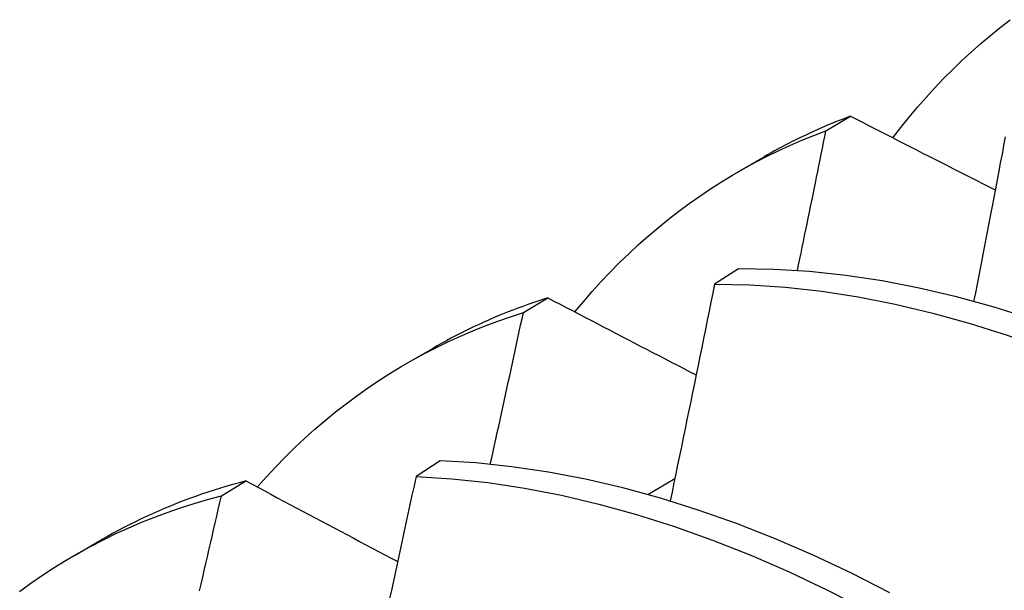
# Model space of a CAD drawing. Header units: inches. Extents: x 202.5 to 236.7, y 67 to 121.5.
# Tile 24 of 48: x 223.3575 to 223.4608, y 80.5369 to 80.5967. Entities that reach past the tile are written whole.
import ezdxf

# ---------------------------------------------------------------- set-up
doc = ezdxf.new("R2010")
doc.units = ezdxf.units.IN
doc.header["$MEASUREMENT"] = 0
doc.layers.add('Visible Edges(ANSI)', color=7, linetype='Continuous', lineweight=25)

msp = doc.modelspace()

# ---------------------------------------------------------------- linework, layer by layer
at = {"layer": 'Visible Edges(ANSI)'}
for p, q in [((223.44209, 80.58507), (223.44466, 80.5866)), ((223.4328, 80.58072), (223.43561, 80.58235)), ((223.43292, 80.5706), (223.43039, 80.56898)), ((223.41033, 80.56601), (223.41289, 80.56755)), ((223.45758, 80.56718), (223.4576, 80.5672)), ((223.398, 80.56063), (223.40081, 80.56225)), ((223.4016, 80.55046), (223.39907, 80.54883)), ((223.42339, 80.54693), (223.42623, 80.54861)), ((223.37864, 80.54679), (223.3812, 80.54835)), ((223.3632, 80.54054), (223.36602, 80.54216))]:
    msp.add_line(p, q, dxfattribs=at)
at = {"layer": 'Visible Edges(ANSI)', "flags": 128}
for points in [[(223.4491, 80.58434), (223.44995, 80.58543), (223.45081, 80.5865), (223.45169, 80.58754), (223.45259, 80.58856), (223.4535, 80.58957), (223.45444, 80.59054), (223.45539, 80.5915), (223.45635, 80.59243), (223.45733, 80.59333), (223.45833, 80.59421), (223.45935, 80.59507), (223.46038, 80.59591), (223.46143, 80.59672)], [(223.44466, 80.5866), (223.44427, 80.58645), (223.44388, 80.5863), (223.44349, 80.58615), (223.4431, 80.586), (223.44271, 80.58584), (223.44232, 80.58568), (223.44194, 80.58551), (223.44156, 80.58535), (223.44117, 80.58518), (223.44079, 80.58501), (223.44041, 80.58483), (223.44004, 80.58466), (223.43966, 80.58448), (223.43929, 80.5843), (223.43891, 80.58411), (223.43854, 80.58393), (223.43817, 80.58374), (223.4378, 80.58355), (223.43743, 80.58335), (223.43706, 80.58316), (223.4367, 80.58296), (223.43634, 80.58276), (223.43597, 80.58255), (223.43561, 80.58235)], [(223.44466, 80.5866), (223.44529, 80.58628), (223.44592, 80.58596), (223.44655, 80.58564), (223.44718, 80.58532), (223.44781, 80.58499), (223.44844, 80.58467), (223.44907, 80.58435), (223.4497, 80.58403), (223.45034, 80.58371), (223.45097, 80.58339), (223.4516, 80.58306), (223.45223, 80.58274), (223.45287, 80.58242), (223.4535, 80.5821), (223.45413, 80.58178), (223.45477, 80.58146), (223.4554, 80.58113), (223.45604, 80.58081), (223.45667, 80.58049), (223.45731, 80.58017), (223.45794, 80.57985), (223.45858, 80.57952), (223.45922, 80.5792), (223.45985, 80.57888)], [(223.41574, 80.56607), (223.41664, 80.56715), (223.41756, 80.56821), (223.4185, 80.56925), (223.41945, 80.57026), (223.42043, 80.57125), (223.42142, 80.57221), (223.42243, 80.57315), (223.42346, 80.57406), (223.4245, 80.57494), (223.42556, 80.5758), (223.42664, 80.57664), (223.42774, 80.57745), (223.42885, 80.57823), (223.42998, 80.57898), (223.43112, 80.57971), (223.43228, 80.58042), (223.43345, 80.58109), (223.43464, 80.58174), (223.43585, 80.58236), (223.43707, 80.58296), (223.4383, 80.58353), (223.43955, 80.58407), (223.44081, 80.58458), (223.44209, 80.58507)], [(223.43909, 80.57041), (223.43922, 80.57102), (223.43935, 80.57163), (223.43947, 80.57224), (223.4396, 80.57285), (223.43973, 80.57347), (223.43985, 80.57408), (223.43998, 80.57469), (223.4401, 80.5753), (223.44023, 80.57591), (223.44035, 80.57652), (223.44048, 80.57713), (223.4406, 80.57774), (223.44073, 80.57835), (223.44085, 80.57896), (223.44098, 80.57958), (223.4411, 80.58019), (223.44123, 80.5808), (223.44135, 80.58141), (223.44147, 80.58202), (223.4416, 80.58263), (223.44172, 80.58324), (223.44184, 80.58385), (223.44197, 80.58446), (223.44209, 80.58507)], [(223.46091, 80.58445), (223.46074, 80.58354), (223.46057, 80.58263), (223.46039, 80.58172), (223.46022, 80.58082), (223.46005, 80.57991), (223.45988, 80.579), (223.4597, 80.57809), (223.45953, 80.57718), (223.45935, 80.57628), (223.45918, 80.57537), (223.459, 80.57446), (223.45883, 80.57355), (223.45865, 80.57264), (223.45848, 80.57173), (223.4583, 80.57082), (223.45812, 80.56991), (223.45795, 80.569), (223.45777, 80.56809), (223.45759, 80.56718)], [(223.51575, 80.53472), (223.51185, 80.53794), (223.50791, 80.54102), (223.50395, 80.54397), (223.49996, 80.54678), (223.49595, 80.54945), (223.49192, 80.55198), (223.48789, 80.55435), (223.48385, 80.55657), (223.47981, 80.55864), (223.47577, 80.56055), (223.47174, 80.5623), (223.46772, 80.56389), (223.46372, 80.56531), (223.45975, 80.56657), (223.4558, 80.56766), (223.45188, 80.56858), (223.448, 80.56933), (223.44416, 80.56991), (223.44036, 80.57031), (223.43661, 80.57054), (223.43292, 80.5706)], [(223.43039, 80.56898), (223.4302, 80.56803), (223.43001, 80.56709), (223.42982, 80.56614), (223.42963, 80.5652), (223.42944, 80.56425), (223.42924, 80.5633), (223.42905, 80.56236), (223.42886, 80.56141), (223.42867, 80.56046), (223.42847, 80.55952), (223.42828, 80.55857), (223.42809, 80.55762), (223.42789, 80.55667), (223.4277, 80.55573), (223.4275, 80.55478), (223.42731, 80.55383), (223.42711, 80.55288), (223.42691, 80.55194), (223.42672, 80.55099), (223.42652, 80.55004), (223.42632, 80.54909), (223.42613, 80.54814), (223.42593, 80.54719), (223.42573, 80.54625)], [(223.43039, 80.56898), (223.43409, 80.56891), (223.43784, 80.56866), (223.44164, 80.56825), (223.44548, 80.56765), (223.44936, 80.56689), (223.45329, 80.56596), (223.45724, 80.56486), (223.46122, 80.56359), (223.46522, 80.56215), (223.46923, 80.56055), (223.47326, 80.55879), (223.4773, 80.55687), (223.48134, 80.55479), (223.48538, 80.55255), (223.48942, 80.55017), (223.49344, 80.54763), (223.49745, 80.54495), (223.50144, 80.54213), (223.5054, 80.53917), (223.50933, 80.53607)], [(223.41289, 80.56755), (223.41236, 80.56738), (223.41183, 80.56721), (223.41131, 80.56703), (223.41079, 80.56685), (223.41027, 80.56666), (223.40975, 80.56647), (223.40923, 80.56627), (223.40872, 80.56607), (223.40821, 80.56587), (223.4077, 80.56566), (223.40719, 80.56544), (223.40668, 80.56522), (223.40618, 80.565), (223.40568, 80.56477), (223.40518, 80.56454), (223.40469, 80.5643), (223.4042, 80.56406), (223.40371, 80.56382), (223.40322, 80.56357), (223.40273, 80.56331), (223.40225, 80.56306), (223.40177, 80.56279), (223.40129, 80.56253), (223.40081, 80.56225)], [(223.41289, 80.56755), (223.41354, 80.56722), (223.41418, 80.56688), (223.41483, 80.56654), (223.41547, 80.56621), (223.41612, 80.56587), (223.41677, 80.56553), (223.41741, 80.5652), (223.41806, 80.56486), (223.41871, 80.56452), (223.41936, 80.56419), (223.42, 80.56385), (223.42065, 80.56351), (223.4213, 80.56318), (223.42195, 80.56284), (223.4226, 80.5625), (223.42325, 80.56217), (223.4239, 80.56183), (223.42455, 80.56149), (223.4252, 80.56116), (223.42585, 80.56082), (223.42651, 80.56048), (223.42716, 80.56014), (223.42781, 80.55981), (223.42846, 80.55947)], [(223.3824, 80.54771), (223.38336, 80.54879), (223.38434, 80.54984), (223.38534, 80.55086), (223.38635, 80.55186), (223.38739, 80.55283), (223.38844, 80.55378), (223.38952, 80.5547), (223.39061, 80.55559), (223.39172, 80.55645), (223.39284, 80.55728), (223.39398, 80.55809), (223.39515, 80.55887), (223.39632, 80.55962), (223.39752, 80.56035), (223.39873, 80.56104), (223.39996, 80.56171), (223.4012, 80.56235), (223.40246, 80.56296), (223.40373, 80.56354), (223.40502, 80.56409), (223.40633, 80.56461), (223.40765, 80.56511), (223.40898, 80.56557), (223.41033, 80.56601)], [(223.40686, 80.5501), (223.40701, 80.55076), (223.40716, 80.55143), (223.4073, 80.55209), (223.40745, 80.55275), (223.40759, 80.55342), (223.40774, 80.55408), (223.40789, 80.55474), (223.40803, 80.55541), (223.40818, 80.55607), (223.40832, 80.55673), (223.40847, 80.55739), (223.40861, 80.55806), (223.40875, 80.55872), (223.4089, 80.55938), (223.40904, 80.56005), (223.40919, 80.56071), (223.40933, 80.56137), (223.40947, 80.56203), (223.40962, 80.5627), (223.40976, 80.56336), (223.4099, 80.56402), (223.41004, 80.56468), (223.41019, 80.56534), (223.41033, 80.56601)], [(223.44881, 80.53661), (223.44477, 80.53867), (223.44073, 80.54057), (223.4367, 80.54231), (223.43269, 80.54389), (223.42869, 80.5453), (223.42471, 80.54655), (223.42077, 80.54763), (223.41685, 80.54854), (223.41297, 80.54928), (223.40913, 80.54984), (223.40534, 80.55024), (223.4016, 80.55046)], [(223.39907, 80.54883), (223.39886, 80.54784), (223.39864, 80.54686), (223.39843, 80.54588), (223.39822, 80.54489), (223.39801, 80.54391), (223.3978, 80.54293), (223.39758, 80.54194), (223.39737, 80.54096), (223.39715, 80.53998), (223.39694, 80.53899), (223.39672, 80.53801), (223.39651, 80.53703), (223.39629, 80.53604)], [(223.39907, 80.54883), (223.40281, 80.54859), (223.40661, 80.54818), (223.41045, 80.5476), (223.41433, 80.54685), (223.41825, 80.54593), (223.4222, 80.54484), (223.42618, 80.54358), (223.43018, 80.54215), (223.4342, 80.54056), (223.43823, 80.53881), (223.44226, 80.53689), (223.44631, 80.53482)], [(223.3812, 80.54835), (223.38052, 80.54817), (223.37985, 80.54799), (223.37919, 80.5478), (223.37853, 80.5476), (223.37787, 80.54739), (223.37721, 80.54718), (223.37656, 80.54696), (223.37591, 80.54673), (223.37527, 80.5465), (223.37462, 80.54626), (223.37399, 80.54601), (223.37335, 80.54575), (223.37272, 80.54549), (223.37209, 80.54522), (223.37147, 80.54495), (223.37085, 80.54467), (223.37023, 80.54438), (223.36962, 80.54408), (223.36901, 80.54378), (223.3684, 80.54347), (223.3678, 80.54315), (223.3672, 80.54283), (223.36661, 80.5425), (223.36602, 80.54216)], [(223.3812, 80.54835), (223.38186, 80.548), (223.38252, 80.54765), (223.38318, 80.5473), (223.38384, 80.54695), (223.3845, 80.54659), (223.38516, 80.54624), (223.38582, 80.54589), (223.38649, 80.54554), (223.38715, 80.54519), (223.38781, 80.54484), (223.38848, 80.54449), (223.38914, 80.54413), (223.3898, 80.54378), (223.39047, 80.54343), (223.39113, 80.54308), (223.3918, 80.54273), (223.39247, 80.54238), (223.39313, 80.54202), (223.3938, 80.54167), (223.39447, 80.54132), (223.39513, 80.54097), (223.3958, 80.54061), (223.39647, 80.54026), (223.39714, 80.53991)], [(223.35746, 80.53677), (223.35865, 80.53763), (223.35986, 80.53846), (223.36109, 80.53926), (223.36234, 80.54003), (223.3636, 80.54077), (223.36489, 80.54148), (223.36619, 80.54215), (223.3675, 80.54279), (223.36884, 80.54341), (223.37019, 80.54399), (223.37156, 80.54453), (223.37294, 80.54505), (223.37434, 80.54553), (223.37576, 80.54599), (223.37719, 80.54641), (223.37864, 80.54679)], [(223.37635, 80.53683), (223.37651, 80.53754), (223.37668, 80.53825), (223.37684, 80.53897), (223.37701, 80.53968), (223.37717, 80.54039), (223.37733, 80.5411), (223.3775, 80.54181), (223.37766, 80.54252), (223.37782, 80.54324), (223.37799, 80.54395), (223.37815, 80.54466), (223.37831, 80.54537), (223.37848, 80.54608), (223.37864, 80.54679)]]:
    msp.add_lwpolyline(points, dxfattribs=at)

doc.saveas('drawing.dxf')
